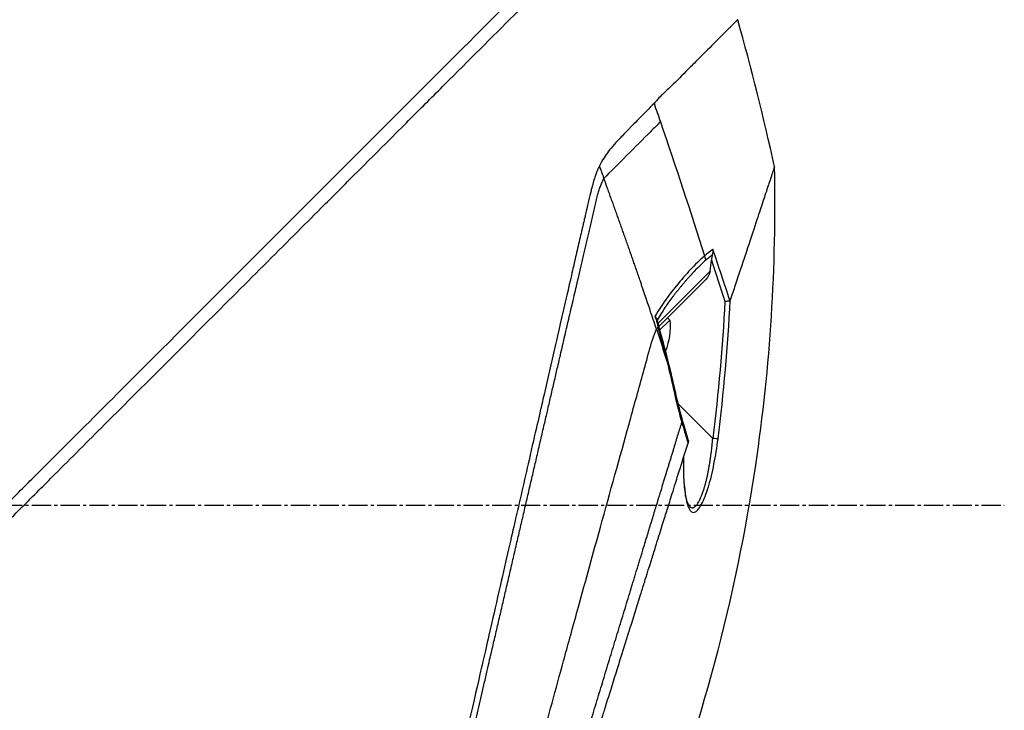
# Model space of a CAD drawing. Header units: millimetres. Extents: x 0 to 5219, y 0 to 2970.
# Tile 22 of 229: x 482 to 569, y 920 to 981. Entities that reach past the tile are written whole.
import ezdxf

# ---------------------------------------------------------------- set-up
doc = ezdxf.new("R2010")
doc.units = ezdxf.units.MM
doc.header["$LTSCALE"] = 0.2
doc.linetypes.add('CENTER2', pattern=[1.125, 0.75, -0.125, 0.125, -0.125])
doc.layers.add('02_Center Line', color=1, linetype='CENTER2')

# ---------------------------------------------------------------- blocks, each defined once
blk = doc.blocks.new('Blk$A2R2-4W24V')
for p, q in [((-266.185, 234.55), (-266.185, 234.55)), ((-269.173, 219.5), (-269.173, 219.497)), ((-269.024, 217.645), (-269.144, 218.605)), ((-268.486, 218.466), (-268.486, 218.466)), ((-268.286, 218.759), (-268.286, 218.759)), ((-269.024, 217.645), (-264.436, 213.057)), ((-264.515, 212.773), (-268.65, 216.909)), ((-267.059, 216.99), (-267.059, 216.99)), ((-265.905, 215.603), (-265.905, 215.603)), ((-263.336, 215.399), (-263.336, 215.399)), ((-264.498, 214.196), (-264.5, 214.198)), ((-265.474, 213.325), (-265.27, 213.529)), ((-264.603, 212.454), (-265.474, 213.325)), ((-264.291, 212.55), (-264.291, 212.55)), ((-269.264, 202.888), (-266.216, 205.936)), ((-267.196, 196.914), (-267.196, 196.914))]:
    blk.add_line(p, q)
blk.add_arc((-259.401, 212.751), 6.1, 174.60193, 200.77316)
for centre, major_axis, ratio, start_param, end_param in [((244.067, 56.623), (43.642, 535.935), 1, 1.318937, 1.322141), ((139.59, 175.021), (-322.746, -361.082), 0.792198, 5.202076, 5.228984), ((-195.377, 189.396), (-64.033, -189.754), 0.363179, 4.636791, 4.642582), ((-267.705, 218.723), (0.668, 0.744), 0.857231, 1.941157, 2.363384), ((115.609, 89.357), (-287.079, 287.079), 0.99863, 0.461864, 0.471282), ((-267.533, 218.594), (-0.244, -0.436), 0.902714, 5.411464, 5.413341), ((-267.419, 218.506), (-0.354, -0.354), 0.87925, 5.711681, 5.714275), ((-267.334, 218.421), (-0.354, -0.354), 0.876803, 5.709632, 5.712515), ((-267.919, 217.592), (-0.906, 0.77), 0.840177, 0.741882, 1.474461), ((-268.293, 217.966), (0.354, 0.354), 0.482441, 5.18814, 5.188186), ((-266.657, 217.744), (-0.353, -0.354), 0.857456, 5.804817, 5.80823), ((-207.291, 192.866), (12.8, 88.138), 0.672414, 1.434222, 1.4424), ((-244.856, 209.792), (-22.367, 9.182), 0.32369, 0.65282, 0.665035), ((-264.945, 209.185), (0.485, -0.12), 0.044964, 2.468771, 3.141602), ((-265.547, 206.604), (-0.488, 0.107), 0.044115, 5.603187, 6.283186), ((-266.159, 204.195), (-0.481, 0.136), 0.060971, 6.283185, 6.963589), ((-269.245, 202.906), (-0.496, -0.062), 0.032138, 0.212317, 1.529457)]:
    blk.add_ellipse(centre, major_axis=major_axis, ratio=ratio, start_param=start_param, end_param=end_param)
for points, knots in [([(-130.052, 118.564), (-130.047, 118.558), (-130.201, 118.713), (-130.379, 118.895), (-130.599, 119.117), (-130.926, 119.448), (-131.356, 119.881), (-131.821, 120.35), (-132.328, 120.858), (-132.78, 121.309), (-132.836, 121.365), (-132.891, 121.419), (-132.944, 121.473), (-133.07, 121.598), (-133.545, 122.07), (-134.618, 123.137), (-134.767, 123.285), (-134.928, 123.445), (-135.102, 123.618), (-135.664, 124.177), (-136.086, 124.598), (-136.318, 124.829), (-136.741, 125.253), (-137.181, 125.693), (-137.638, 126.15), (-138.247, 126.759), (-138.885, 127.396), (-139.548, 128.059), (-139.705, 128.217), (-139.865, 128.376), (-140.025, 128.537), (-140.993, 129.504), (-142.011, 130.522), (-143.073, 131.585), (-145.85, 134.362), (-148.286, 136.799), (-150.061, 138.574), (-150.171, 138.684), (-150.279, 138.791), (-150.384, 138.896), (-152.078, 140.591), (-153.114, 141.626), (-153.404, 141.917), (-154.505, 143.018), (-156.156, 144.669), (-158.429, 146.941), (-159.5, 148.012), (-160.444, 148.955), (-161.248, 149.759), (-162.302, 150.813), (-163.117, 151.628), (-163.681, 152.192), (-167.251, 155.763), (-170.941, 159.453), (-174.708, 163.219), (-176.172, 164.683), (-178.067, 166.579), (-180.411, 168.922), (-182.352, 170.864), (-183.823, 172.335), (-184.809, 173.321), (-185.545, 174.057), (-186.011, 174.523), (-186.205, 174.716), (-187.875, 176.385), (-188.857, 177.366), (-189.132, 177.641), (-189.493, 178.001), (-189.851, 178.36), (-190.207, 178.716), (-190.339, 178.848), (-190.47, 178.98), (-190.601, 179.111), (-191.365, 179.876), (-191.858, 180.369), (-192.074, 180.585), (-192.294, 180.805), (-192.534, 181.045), (-192.794, 181.304), (-193.425, 181.933), (-194.173, 182.677), (-195.038, 183.537), (-196.388, 184.879), (-197.38, 185.866), (-198.01, 186.496), (-198.656, 187.142), (-199.644, 188.134), (-200.97, 189.469), (-201.888, 190.392), (-202.63, 191.138), (-203.197, 191.706), (-203.484, 191.994), (-203.726, 192.236), (-203.923, 192.433), (-204.543, 193.052), (-205.164, 193.672), (-205.785, 194.293), (-206.146, 194.654), (-206.507, 195.015), (-206.868, 195.376), (-207.621, 196.13), (-208.108, 196.617), (-208.333, 196.843), (-208.812, 197.322), (-209.298, 197.809), (-209.792, 198.304), (-210.255, 198.767), (-210.718, 199.229), (-211.18, 199.691), (-212.654, 201.166), (-214.123, 202.635), (-215.584, 204.096), (-217.501, 206.013), (-219.404, 207.916), (-221.287, 209.799), (-225.055, 213.565), (-228.747, 217.256), (-232.319, 220.827), (-233.113, 221.621), (-233.921, 222.429), (-234.743, 223.251), (-235.669, 224.178), (-236.613, 225.121), (-237.57, 226.079), (-240.082, 228.592), (-241.719, 230.23), (-242.59, 231.102), (-243.614, 232.125), (-244.619, 233.131), (-245.604, 234.116), (-247.756, 236.267), (-249.81, 238.321), (-251.733, 240.244), (-253.51, 242.021), (-254.892, 243.404), (-255.963, 244.474), (-257.721, 246.232), (-258.654, 247.165), (-259.013, 247.524), (-259.107, 247.617), (-259.16, 247.671), (-259.174, 247.685), (-260.768, 249.28), (-262.134, 250.646), (-263.209, 251.719), (-263.36, 251.87), (-263.506, 252.016), (-263.646, 252.155), (-264.101, 252.609), (-264.415, 252.923), (-264.64, 253.149), (-264.864, 253.373), (-265.06, 253.569), (-265.227, 253.736), (-265.273, 253.783), (-265.317, 253.826), (-265.358, 253.868), (-265.877, 254.387), (-265.927, 254.438), (-265.936, 254.447), (-265.936, 254.447), (-265.936, 254.448), (-265.936, 254.448)], [-1, -1, -1, -1, -0.973214, -0.973214, -0.973214, -0.946429, -0.946429, -0.946429, -0.922569, -0.922569, -0.922569, -0.919643, -0.919643, -0.919643, -0.896124, -0.896124, -0.896124, -0.892857, -0.892857, -0.892857, -0.88, -0.88, -0.88, -0.867143, -0.867143, -0.867143, -0.85, -0.85, -0.85, -0.84593, -0.84593, -0.84593, -0.821429, -0.821429, -0.821429, -0.786779, -0.786779, -0.786779, -0.784631, -0.784631, -0.784631, -0.75, -0.75, -0.75, -0.71875, -0.71875, -0.71875, -0.705224, -0.705224, -0.705224, -0.6875, -0.6875, -0.6875, -0.625, -0.625, -0.625, -0.59375, -0.59375, -0.59375, -0.575864, -0.575864, -0.575864, -0.5625, -0.5625, -0.5625, -0.546875, -0.546875, -0.546875, -0.541176, -0.541176, -0.541176, -0.539062, -0.539062, -0.539062, -0.53125, -0.53125, -0.53125, -0.526699, -0.526699, -0.526699, -0.515625, -0.515625, -0.515625, -0.5, -0.5, -0.5, -0.484375, -0.484375, -0.484375, -0.473999, -0.473999, -0.473999, -0.46875, -0.46875, -0.46875, -0.458868, -0.458868, -0.458868, -0.453125, -0.453125, -0.453125, -0.445312, -0.445312, -0.445312, -0.4375, -0.4375, -0.4375, -0.430048, -0.430048, -0.430048, -0.40625, -0.40625, -0.40625, -0.375, -0.375, -0.375, -0.3125, -0.3125, -0.3125, -0.297804, -0.297804, -0.297804, -0.28125, -0.28125, -0.28125, -0.25, -0.25, -0.25, -0.230372, -0.230372, -0.230372, -0.1875, -0.1875, -0.1875, -0.167132, -0.167132, -0.167132, -0.133709, -0.133709, -0.133709, -0.125, -0.125, -0.125, -0.078046, -0.078046, -0.078046, -0.071429, -0.071429, -0.071429, -0.053571, -0.053571, -0.053571, -0.039579, -0.039579, -0.039579, -0.035714, -0.035714, -0.035714, -0.002565, -0.002565, -0.002565, 0, 0, 0, 0]), ([(-205.373, 195.481), (-205.638, 195.747), (-205.902, 196.014), (-206.508, 196.624), (-206.849, 196.967), (-207.632, 197.752), (-208.073, 198.193), (-209.389, 199.507), (-210.266, 200.381), (-212.988, 203.098), (-214.828, 204.937), (-220.202, 210.312), (-223.7, 213.813), (-233.297, 223.411), (-239.243, 229.356), (-250.521, 240.625), (-255.085, 245.183), (-260.099, 250.217), (-261.553, 251.679), (-263.739, 253.861), (-264.336, 254.449), (-264.336, 254.448)], [-10.794601, -10.794601, -10.794601, -10.794601, -10.700272, -10.700272, -10.578462, -10.578462, -10.421195, -10.421195, -10.108787, -10.108787, -9.443961, -9.443961, -8.149298, -8.149298, -5.793129, -5.793129, -3.135292, -3.135292, -1.653975, -1.653975, 0, 0, 0, 0]), ([(-271.467, 239.835), (-271.468, 239.834), (-271.477, 239.842), (-271.169, 239.535), (-271.092, 239.458), (-270.993, 239.359), (-270.864, 239.231), (-270.828, 239.194), (-270.77, 239.136), (-270.682, 239.049), (-270.501, 238.868), (-270.199, 238.566), (-269.619, 237.986), (-269.52, 237.887), (-269.224, 237.592), (-268.572, 236.942), (-268.487, 236.857), (-268.403, 236.774), (-268.321, 236.692), (-267.93, 236.301), (-267.577, 235.947), (-267.297, 235.665), (-266.752, 235.116), (-266.239, 234.603), (-265.801, 234.167), (-265.695, 234.063), (-265.558, 233.931), (-265.386, 233.769), (-265.143, 233.54), (-264.996, 233.401), (-264.954, 233.361), (-264.789, 233.203), (-264.643, 233.057), (-264.517, 232.927), (-264.477, 232.885), (-264.438, 232.843), (-264.4, 232.802), (-264.289, 232.683), (-264.184, 232.564), (-264.084, 232.446)], [0, 0, 0, 0, 0.228501, 0.228501, 0.228501, 0.285714, 0.285714, 0.285714, 0.355598, 0.355598, 0.355598, 0.5, 0.5, 0.5, 0.625, 0.625, 0.625, 0.646657, 0.646657, 0.646657, 0.75, 0.75, 0.75, 0.875, 0.875, 0.875, 0.90625, 0.90625, 0.90625, 0.9375, 0.9375, 0.9375, 0.96875, 0.96875, 0.96875, 0.976835, 0.976835, 0.976835, 1, 1, 1, 1]), ([(-264.084, 232.446), (-263.648, 232.005), (-263.184, 231.535), (-262.711, 231.049), (-262.583, 230.918), (-262.391, 230.723), (-262.136, 230.462), (-262.059, 230.383), (-261.981, 230.304), (-261.904, 230.224), (-261.691, 230.006), (-261.475, 229.789), (-261.26, 229.568), (-261.209, 229.515), (-261.023, 229.33), (-260.713, 228.99), (-260.483, 228.738), (-260.309, 228.528), (-260.185, 228.371), (-259.895, 228.007), (-259.626, 227.613), (-259.389, 227.173), (-259.346, 227.093), (-259.304, 227.011), (-259.264, 226.927)], [0, 0, 0, 0, 0.2857143, 0.2857143, 0.2857143, 0.4, 0.4, 0.4, 0.4457982, 0.4457982, 0.4457982, 0.5714286, 0.5714286, 0.5714286, 0.6785714, 0.6785714, 0.6785714, 0.7857143, 0.7857143, 0.7857143, 0.9669132, 0.9669132, 0.9669132, 0.9999998, 0.9999998, 0.9999998, 0.9999998]), ([(-264.645, 230.817), (-264.4, 230.572), (-264.105, 230.277), (-263.778, 229.951), (-262.515, 228.688), (-260.781, 226.954), (-259.657, 225.83)], [0.0000136, 0.0000136, 0.0000136, 0.0000136, 0.2054732, 0.2054732, 0.2054732, 1, 1, 1, 1]), ([(-263.881, 166.212), (-268.222, 177.231), (-271.321, 188.819), (-274.351, 209.23), (-274.907, 218.067), (-274.717, 226.857)], [0, 0, 0, 0, 3.552689, 3.552689, 6.190302, 6.190302, 6.190302, 6.190302]), ([(-274.717, 226.857), (-274.717, 226.857), (-274.716, 226.852), (-274.712, 226.841), (-274.711, 226.837), (-274.709, 226.832), (-274.707, 226.827), (-274.704, 226.817), (-274.7, 226.805), (-274.695, 226.792), (-274.674, 226.729), (-274.646, 226.646), (-274.63, 226.598), (-274.626, 226.586), (-274.623, 226.575), (-274.62, 226.567), (-274.594, 226.488), (-274.563, 226.395), (-274.528, 226.289), (-274.507, 226.223), (-274.483, 226.151), (-274.458, 226.075), (-274.455, 226.067), (-274.435, 226.006), (-274.391, 225.874), (-274.356, 225.766), (-274.304, 225.61), (-274.227, 225.381), (-274.178, 225.231), (-274.11, 225.028), (-274.017, 224.746), (-273.991, 224.666), (-273.962, 224.581), (-273.932, 224.488), (-273.901, 224.395), (-273.852, 224.248), (-273.78, 224.033), (-273.713, 223.83), (-273.626, 223.566), (-273.512, 223.223), (-273.357, 222.756), (-273.154, 222.143), (-272.879, 221.315), (-272.672, 220.69), (-272.424, 219.942), (-272.123, 219.037), (-271.872, 218.278), (-271.583, 217.408), (-271.25, 216.404), (-271.113, 215.99), (-270.968, 215.554), (-270.816, 215.094)], [0.502618, 0.502618, 0.502618, 0.502618, 0.5179026, 0.5179026, 0.5179026, 0.5238095, 0.5238095, 0.5238095, 0.5304964, 0.5304964, 0.5304964, 0.5629958, 0.5629958, 0.5629958, 0.5714286, 0.5714286, 0.5714286, 0.6008117, 0.6008117, 0.6008117, 0.6190476, 0.6190476, 0.6190476, 0.6452517, 0.6452517, 0.6452517, 0.6666667, 0.6666667, 0.6666667, 0.7038443, 0.7038443, 0.7038443, 0.7142857, 0.7142857, 0.7142857, 0.7677448, 0.7677448, 0.7677448, 0.8182395, 0.8182395, 0.8182395, 0.8868614, 0.8868614, 0.8868614, 0.9386872, 0.9386872, 0.9386872, 0.9821087, 0.9821087, 0.9821087, 1, 1, 1, 1]), ([(-259.264, 226.927), (-259.189, 226.78), (-259.14, 226.669), (-259.112, 226.603), (-258.902, 226.118), (-258.786, 225.723), (-258.714, 225.469), (-258.606, 225.085), (-258.548, 224.833), (-258.523, 224.73), (-258.461, 224.48), (-258.391, 224.181), (-258.31, 223.833), (-258.182, 223.28), (-258.1, 222.928), (-258.067, 222.786), (-258.049, 222.71), (-258.032, 222.635), (-258.014, 222.56), (-257.986, 222.443), (-257.959, 222.325), (-257.932, 222.206), (-257.914, 222.131), (-257.866, 221.926), (-257.787, 221.588), (-257.703, 221.228), (-257.598, 220.777), (-257.471, 220.232), (-257.354, 219.729), (-257.237, 219.223), (-257.119, 218.713), (-257.059, 218.453), (-256.967, 218.05), (-256.84, 217.502), (-256.702, 216.902), (-256.525, 216.128), (-256.306, 215.171), (-255.796, 212.944), (-255.467, 211.502), (-255.333, 210.917), (-255.019, 209.551), (-254.702, 208.167), (-254.379, 206.766), (-254.313, 206.478), (-254.247, 206.19), (-254.18, 205.901), (-253.976, 205.014), (-253.603, 203.388), (-253.051, 200.976), (-252.635, 199.16), (-252.215, 197.322), (-251.79, 195.468), (-251.782, 195.433), (-251.774, 195.398), (-251.766, 195.363), (-251.42, 193.849), (-250.963, 191.855), (-250.393, 189.369), (-249.773, 186.668), (-249.327, 184.722), (-249.059, 183.554), (-248.977, 183.197), (-248.912, 182.912), (-248.863, 182.699), (-248.656, 181.794), (-248.331, 180.377), (-247.891, 178.454), (-247.379, 176.222), (-246.87, 173.997), (-246.366, 171.798), (-246.359, 171.769), (-246.352, 171.739), (-246.345, 171.709), (-245.909, 169.806), (-245.477, 167.92), (-245.05, 166.061), (-244.603, 164.111), (-244.163, 162.19), (-243.731, 160.304), (-243.725, 160.276), (-243.719, 160.249), (-243.712, 160.221), (-243.358, 158.673), (-243.009, 157.15), (-242.667, 155.657), (-242.609, 155.405), (-242.249, 153.836), (-241.629, 151.13), (-240.922, 148.041), (-240.252, 145.118), (-239.632, 142.408), (-239.507, 141.86), (-239.354, 141.195), (-239.179, 140.43), (-239.008, 139.683), (-238.815, 138.84), (-238.605, 137.924), (-237.849, 134.624), (-237.195, 131.771), (-236.661, 129.449), (-236.459, 128.568), (-236.274, 127.763), (-236.108, 127.04), (-236.056, 126.81), (-236.005, 126.588), (-235.956, 126.374), (-235.867, 125.988), (-235.658, 125.083), (-235.442, 124.149), (-235.386, 123.909), (-235.338, 123.703), (-235.297, 123.526), (-235.075, 122.573), (-235.033, 122.402), (-235.019, 122.351), (-235.016, 122.339), (-235.015, 122.336), (-235.014, 122.335)], [0.0000004, 0.0000004, 0.0000004, 0.0000004, 0.0285714, 0.0285714, 0.0285714, 0.0714286, 0.0714286, 0.0714286, 0.0892857, 0.0892857, 0.0892857, 0.1071429, 0.1071429, 0.1071429, 0.125, 0.125, 0.125, 0.1284736, 0.1284736, 0.1284736, 0.1339286, 0.1339286, 0.1339286, 0.1428571, 0.1428571, 0.1428571, 0.1607143, 0.1607143, 0.1607143, 0.1785714, 0.1785714, 0.1785714, 0.1956232, 0.1956232, 0.1956232, 0.2142857, 0.2142857, 0.2142857, 0.25, 0.25, 0.25, 0.2796252, 0.2796252, 0.2796252, 0.2857143, 0.2857143, 0.2857143, 0.3163265, 0.3163265, 0.3163265, 0.3469388, 0.3469388, 0.3469388, 0.3476324, 0.3476324, 0.3476324, 0.377551, 0.377551, 0.377551, 0.4010005, 0.4010005, 0.4010005, 0.4081633, 0.4081633, 0.4081633, 0.4265306, 0.4265306, 0.4265306, 0.4540816, 0.4540816, 0.4540816, 0.4544339, 0.4544339, 0.4544339, 0.4770408, 0.4770408, 0.4770408, 0.4996669, 0.4996669, 0.4996669, 0.5, 0.5, 0.5, 0.5178571, 0.5178571, 0.5178571, 0.5357143, 0.5357143, 0.5357143, 0.5714286, 0.5714286, 0.5714286, 0.5985301, 0.5985301, 0.5985301, 0.625, 0.625, 0.625, 0.75, 0.75, 0.75, 0.7974141, 0.7974141, 0.7974141, 0.8125, 0.8125, 0.8125, 0.875, 0.875, 0.875, 0.8914403, 0.8914403, 0.8914403, 0.9797679, 0.9797679, 0.9797679, 1, 1, 1, 1]), ([(-264.291, 212.55), (-264.112, 213.09), (-263.931, 213.634), (-263.746, 214.186), (-263.644, 214.492), (-263.54, 214.799), (-263.454, 215.053), (-263.369, 215.307), (-263.301, 215.507), (-263.225, 215.73), (-263.187, 215.841), (-263.147, 215.959), (-263.108, 216.073), (-263.069, 216.188), (-263.031, 216.3), (-262.992, 216.413), (-262.954, 216.526), (-262.915, 216.639), (-262.876, 216.752), (-262.818, 216.922), (-262.76, 217.091), (-262.701, 217.261), (-262.643, 217.43), (-262.585, 217.599), (-262.526, 217.769), (-262.468, 217.938), (-262.409, 218.107), (-262.35, 218.276), (-262.301, 218.417), (-262.253, 218.558), (-262.204, 218.699), (-262.155, 218.839), (-262.106, 218.98), (-262.056, 219.121), (-262.007, 219.261), (-261.958, 219.402), (-261.909, 219.543), (-261.855, 219.697), (-261.8, 219.851), (-261.746, 220.006), (-261.692, 220.16), (-261.638, 220.315), (-261.583, 220.469), (-261.529, 220.623), (-261.474, 220.778), (-261.42, 220.932), (-261.367, 221.079), (-261.315, 221.226), (-261.263, 221.373), (-261.211, 221.52), (-261.159, 221.667), (-261.106, 221.814), (-261.054, 221.961), (-261.002, 222.108), (-260.949, 222.255), (-260.896, 222.405), (-260.842, 222.555), (-260.788, 222.705), (-260.734, 222.856), (-260.68, 223.006), (-260.626, 223.156), (-260.573, 223.306), (-260.519, 223.456), (-260.464, 223.606), (-260.411, 223.754), (-260.358, 223.902), (-260.304, 224.05), (-260.251, 224.198), (-260.197, 224.346), (-260.143, 224.494), (-260.09, 224.642), (-260.036, 224.79), (-259.982, 224.938), (-259.874, 225.236), (-259.766, 225.533), (-259.657, 225.83)], [0, 0, 0, 0, 0.0964194, 0.0964194, 0.0964194, 0.1498066, 0.1498066, 0.1498066, 0.2031938, 0.2031938, 0.2031938, 0.2298874, 0.2298874, 0.2298874, 0.256581, 0.256581, 0.256581, 0.2832746, 0.2832746, 0.2832746, 0.3232355, 0.3232355, 0.3232355, 0.3631964, 0.3631964, 0.3631964, 0.4031573, 0.4031573, 0.4031573, 0.4364096, 0.4364096, 0.4364096, 0.4696618, 0.4696618, 0.4696618, 0.5029141, 0.5029141, 0.5029141, 0.5394497, 0.5394497, 0.5394497, 0.5759854, 0.5759854, 0.5759854, 0.612521, 0.612521, 0.612521, 0.6473477, 0.6473477, 0.6473477, 0.6821745, 0.6821745, 0.6821745, 0.7170012, 0.7170012, 0.7170012, 0.7526185, 0.7526185, 0.7526185, 0.7882359, 0.7882359, 0.7882359, 0.8238532, 0.8238532, 0.8238532, 0.8590145, 0.8590145, 0.8590145, 0.8941758, 0.8941758, 0.8941758, 0.9293371, 0.9293371, 0.9293371, 1, 1, 1, 1]), ([(-269.278, 219.572), (-269.278, 219.571), (-269.278, 219.568), (-269.279, 219.546), (-269.28, 219.506), (-269.277, 219.414), (-269.274, 219.375), (-269.262, 219.255), (-269.248, 219.173), (-269.228, 219.092)], [-0.00015855, -0.00015855, -0.00015855, -0.00015855, 0, 0, 0.00750952, 0.00750952, 0.01317093, 0.01317093, 0.02454481, 0.02454481, 0.02454481, 0.02454481]), ([(-269.278, 219.572), (-269.27, 219.566), (-269.148, 219.488), (-268.91, 219.299), (-268.763, 219.183), (-268.64, 219.076), (-268.542, 218.988)], [-0.9999928, -0.9999928, -0.9999928, -0.9999928, -0.5, -0.5, -0.5, -0.0000221, -0.0000221, -0.0000221, -0.0000221]), ([(-269.228, 219.092), (-269.211, 219.02), (-269.196, 218.943), (-269.168, 218.781), (-269.155, 218.692), (-269.144, 218.605)], [0.000001, 0.000001, 0.000001, 0.000001, 0.02294588, 0.02294588, 0.04925693, 0.04925693, 0.04925693, 0.04925693]), ([(-268.542, 218.988), (-268.336, 218.808), (-268.12, 218.608), (-267.907, 218.399), (-267.71, 218.206), (-267.499, 217.989), (-267.277, 217.751), (-266.917, 217.364), (-266.494, 216.881), (-266.027, 216.308), (-265.702, 215.909), (-265.388, 215.501), (-265.097, 215.091), (-264.811, 214.688), (-264.499, 214.214), (-264.188, 213.689)], [0, 0, 0, 0, 0.142857, 0.142857, 0.142857, 0.285714, 0.285714, 0.285714, 0.571429, 0.571429, 0.571429, 0.785714, 0.785714, 0.785714, 1, 1, 1, 1]), ([(-268.629, 218.596), (-268.508, 218.487), (-268.267, 218.262), (-267.906, 217.905), (-267.545, 217.529), (-267.245, 217.201), (-267.006, 216.931), (-266.826, 216.724), (-266.677, 216.549), (-266.558, 216.407), (-266.468, 216.3), (-266.379, 216.192), (-266.26, 216.047), (-266.111, 215.863), (-265.933, 215.639), (-265.695, 215.333), (-265.4, 214.937), (-265.049, 214.435), (-264.703, 213.9), (-264.475, 213.519), (-264.362, 213.321)], [0, 0, 0, 0, 0.094785, 0.18958, 0.28439, 0.37921, 0.426621, 0.474028, 0.52143, 0.545128, 0.568823, 0.592519, 0.616223, 0.663648, 0.711082, 0.758512, 0.853322, 0.948046, 1.04272, 1.137411, 1.137411, 1.137411, 1.137411]), ([(-270.778, 215.047), (-270.786, 215.049), (-270.793, 215.054), (-270.806, 215.069), (-270.811, 215.081), (-270.816, 215.094)], [0.00000099, 0.00000099, 0.00000099, 0.00000099, 0.00577902, 0.00577902, 0.01216888, 0.01216888, 0.01216888, 0.01216888]), ([(-270.339, 214.978), (-270.34, 214.978), (-270.341, 214.978), (-270.386, 214.984), (-270.43, 214.99), (-270.517, 215.002), (-270.56, 215.009), (-270.638, 215.021), (-270.674, 215.027), (-270.734, 215.038), (-270.759, 215.042), (-270.778, 215.047)], [-0.00029029, -0.00029029, -0.00029029, -0.00029029, 0, 0, 0.01344781, 0.01344781, 0.02760524, 0.02760524, 0.04173847, 0.04173847, 0.0554912, 0.0554912, 0.0554912, 0.0554912]), ([(-264.188, 213.689), (-264.191, 213.676), (-264.192, 213.672), (-264.195, 213.664), (-264.197, 213.658), (-264.203, 213.642), (-264.208, 213.632), (-264.233, 213.583), (-264.263, 213.542), (-264.317, 213.448), (-264.341, 213.397), (-264.357, 213.341)], [-0.06521212, -0.06521212, -0.06521212, -0.06521212, -0.06307352, -0.06307352, -0.05996648, -0.05996648, -0.05346033, -0.05346033, -0.02742539, -0.02742539, -0.00282433, -0.00282433, -0.00282433, -0.00282433]), ([(-240.082, 124.954), (-240.082, 124.954), (-240.082, 124.954), (-240.082, 124.954), (-240.085, 124.964), (-240.201, 125.378), (-240.405, 126.114), (-240.609, 126.85), (-240.905, 127.922), (-241.289, 129.315), (-241.472, 129.98), (-241.675, 130.718), (-241.896, 131.525), (-242.118, 132.333), (-242.359, 133.209), (-242.618, 134.151), (-242.689, 134.413), (-242.763, 134.679), (-242.837, 134.951), (-242.897, 135.169), (-242.958, 135.389), (-243.019, 135.613), (-243.157, 136.117), (-243.3, 136.636), (-243.447, 137.171), (-243.74, 138.241), (-244.05, 139.371), (-244.376, 140.557), (-244.436, 140.777), (-244.497, 140.998), (-244.558, 141.222), (-244.662, 141.602), (-244.768, 141.987), (-244.875, 142.378), (-245.045, 142.998), (-245.219, 143.632), (-245.396, 144.278), (-245.75, 145.57), (-246.118, 146.912), (-246.499, 148.299), (-246.534, 148.427), (-246.57, 148.556), (-246.605, 148.685), (-246.953, 149.951), (-247.311, 151.254), (-247.678, 152.588), (-248.082, 154.058), (-248.497, 155.567), (-248.922, 157.109), (-249.332, 158.599), (-249.749, 160.116), (-250.174, 161.658), (-250.587, 163.159), (-251.007, 164.683), (-251.433, 166.229), (-251.445, 166.272), (-251.457, 166.314), (-251.468, 166.357), (-251.907, 167.947), (-252.351, 169.559), (-252.797, 171.178), (-253.219, 172.71), (-253.642, 174.247), (-254.061, 175.777), (-254.75, 178.29), (-255.429, 180.782), (-256.106, 183.259), (-256.289, 183.927), (-256.471, 184.594), (-256.654, 185.26), (-256.689, 185.388), (-256.724, 185.517), (-256.759, 185.645), (-256.977, 186.439), (-257.195, 187.231), (-257.413, 188.021), (-258.065, 190.391), (-258.714, 192.74), (-259.352, 195.044), (-260.213, 198.157), (-261.055, 201.201), (-261.877, 204.141), (-262.287, 205.611), (-262.67, 207.056), (-263.076, 208.461), (-263.483, 209.866), (-263.797, 211.318), (-264.291, 212.55)], [0, 0, 0, 0, 0.00024, 0.00024, 0.00024, 0.087999, 0.087999, 0.087999, 0.175757, 0.175757, 0.175757, 0.217696, 0.217696, 0.217696, 0.259635, 0.259635, 0.259635, 0.271277, 0.271277, 0.271277, 0.280605, 0.280605, 0.280605, 0.301574, 0.301574, 0.301574, 0.343513, 0.343513, 0.343513, 0.351275, 0.351275, 0.351275, 0.364483, 0.364483, 0.364483, 0.385452, 0.385452, 0.385452, 0.427391, 0.427391, 0.427391, 0.431272, 0.431272, 0.431272, 0.46933, 0.46933, 0.46933, 0.511269, 0.511269, 0.511269, 0.551814, 0.551814, 0.551814, 0.591266, 0.591266, 0.591266, 0.59236, 0.59236, 0.59236, 0.632905, 0.632905, 0.632905, 0.671263, 0.671263, 0.671263, 0.734268, 0.734268, 0.734268, 0.75126, 0.75126, 0.75126, 0.754541, 0.754541, 0.754541, 0.774814, 0.774814, 0.774814, 0.835632, 0.835632, 0.835632, 0.917816, 0.917816, 0.917816, 0.958908, 0.958908, 0.958908, 1, 1, 1, 1]), ([(-266.538, 204.283), (-266.55, 204.239), (-266.563, 204.195), (-266.575, 204.151), (-266.664, 203.842), (-266.756, 203.532), (-266.851, 203.222), (-266.853, 203.214), (-266.856, 203.206), (-266.858, 203.198), (-266.865, 203.175), (-266.872, 203.152), (-266.879, 203.129), (-266.883, 203.118), (-266.886, 203.107), (-266.889, 203.096), (-266.954, 202.887), (-267.019, 202.68), (-267.085, 202.472)], [0, 0, 0, 0, 0.07278, 0.07278, 0.07278, 0.586627, 0.586627, 0.586627, 0.599744, 0.599744, 0.599744, 0.63799, 0.63799, 0.63799, 0.655952, 0.655952, 0.655952, 1, 1, 1, 1]), ([(-266.685, 201.194), (-266.671, 200.579), (-266.675, 200.011), (-266.695, 199.493), (-266.721, 198.85), (-266.772, 198.299), (-266.846, 197.836), (-266.885, 197.59), (-266.932, 197.373), (-266.985, 197.184), (-267.041, 196.987), (-267.102, 196.825), (-267.17, 196.698), (-267.316, 196.419), (-267.482, 196.312), (-267.664, 196.366), (-267.759, 196.394), (-267.859, 196.47), (-267.964, 196.592), (-268.067, 196.71), (-268.172, 196.87), (-268.279, 197.069), (-268.384, 197.266), (-268.488, 197.496), (-268.591, 197.757), (-268.694, 198.02), (-268.792, 198.305), (-268.884, 198.613), (-269.068, 199.223), (-269.231, 199.893), (-269.376, 200.629), (-269.517, 201.339), (-269.634, 202.075), (-269.73, 202.842)], [0.0166602, 0.0166602, 0.0166602, 0.0166602, 0.125, 0.125, 0.125, 0.25, 0.25, 0.25, 0.3125, 0.3125, 0.3125, 0.375, 0.375, 0.375, 0.5, 0.5, 0.5, 0.5625, 0.5625, 0.5625, 0.625, 0.625, 0.625, 0.6875, 0.6875, 0.6875, 0.75, 0.75, 0.75, 0.875, 0.875, 0.875, 1, 1, 1, 1]), ([(-267.196, 196.914), (-267.218, 196.889), (-267.268, 196.841), (-267.334, 196.799), (-267.392, 196.777), (-267.436, 196.767), (-267.472, 196.765), (-267.502, 196.767), (-267.522, 196.77), (-267.541, 196.774), (-267.565, 196.78), (-267.598, 196.793), (-267.642, 196.816), (-267.691, 196.849), (-267.745, 196.895), (-267.802, 196.954), (-267.859, 197.024), (-267.928, 197.12), (-267.992, 197.221), (-268.049, 197.324), (-268.099, 197.42), (-268.168, 197.56), (-268.243, 197.729), (-268.312, 197.901), (-268.369, 198.051), (-268.424, 198.207), (-268.475, 198.359), (-268.52, 198.502), (-268.559, 198.636), (-268.589, 198.741), (-268.611, 198.82), (-268.627, 198.881), (-268.644, 198.948), (-268.67, 199.047), (-268.7, 199.172), (-268.736, 199.325), (-268.783, 199.532), (-268.839, 199.797), (-268.892, 200.068), (-268.933, 200.288), (-268.962, 200.455), (-268.986, 200.596), (-269.002, 200.694), (-269.011, 200.751), (-269.018, 200.795), (-269.027, 200.856), (-269.042, 200.951), (-269.063, 201.098), (-269.105, 201.395), (-269.154, 201.778), (-269.213, 202.315), (-269.246, 202.668), (-269.264, 202.888)], [0.7134402, 0.7134402, 0.7134402, 0.7134402, 0.7434535, 0.7788733, 0.7963913, 0.8137835, 0.8310548, 0.8396475, 0.8482126, 0.8544687, 0.8611834, 0.8759872, 0.892624, 0.9110953, 0.9314055, 0.9535624, 0.9753644, 0.9955012, 1.0307786, 1.0459227, 1.0593928, 1.0869173, 1.1224088, 1.1431666, 1.1659469, 1.1879938, 1.2083214, 1.2269212, 1.243785, 1.2589054, 1.2658102, 1.2722763, 1.2810185, 1.289759, 1.3072383, 1.324721, 1.3422123, 1.3772341, 1.4123311, 1.4299129, 1.4475163, 1.4651405, 1.4739602, 1.4783719, 1.4827846, 1.4874927, 1.4973617, 1.5123996, 1.5326152, 1.588583, 1.6289185, 1.6949628, 1.6949628, 1.6949628, 1.6949628]), ([(-267.138, 202.669), (-267.138, 202.663), (-267.136, 202.653), (-267.131, 202.628), (-267.127, 202.613), (-267.112, 202.561), (-267.1, 202.518), (-267.085, 202.472)], [0.00000348, 0.00000348, 0.00000348, 0.00000348, 0.0085188, 0.0085188, 0.01696947, 0.01696947, 0.0337675, 0.0337675, 0.0337675, 0.0337675]), ([(-243.422, 126.865), (-243.422, 126.866), (-243.423, 126.87), (-243.428, 126.885), (-243.43, 126.891), (-243.432, 126.898), (-243.435, 126.908), (-243.437, 126.915), (-243.44, 126.922), (-243.442, 126.931), (-243.446, 126.942), (-243.45, 126.954), (-243.454, 126.969), (-243.461, 126.991), (-243.469, 127.016), (-243.479, 127.048), (-243.482, 127.056), (-243.484, 127.064), (-243.487, 127.072), (-243.499, 127.112), (-243.514, 127.157), (-243.529, 127.207), (-243.545, 127.258), (-243.563, 127.314), (-243.582, 127.374), (-243.598, 127.428), (-243.616, 127.484), (-243.635, 127.545), (-243.638, 127.554), (-243.641, 127.563), (-243.644, 127.572), (-243.65, 127.593), (-243.657, 127.614), (-243.664, 127.636), (-243.675, 127.673), (-243.687, 127.711), (-243.699, 127.751), (-243.724, 127.829), (-243.75, 127.913), (-243.778, 128.001), (-243.809, 128.102), (-243.842, 128.209), (-243.878, 128.322), (-243.883, 128.338), (-243.909, 128.421), (-243.96, 128.585), (-244.007, 128.736), (-244.076, 128.956), (-244.176, 129.277), (-244.184, 129.301), (-244.192, 129.325), (-244.2, 129.351), (-244.232, 129.454), (-244.265, 129.558), (-244.297, 129.664), (-244.34, 129.8), (-244.384, 129.939), (-244.427, 130.078), (-244.521, 130.379), (-244.617, 130.684), (-244.711, 130.986), (-244.763, 131.151), (-244.815, 131.316), (-244.866, 131.479), (-244.921, 131.655), (-244.975, 131.829), (-245.028, 131.999), (-245.047, 132.059), (-245.066, 132.118), (-245.084, 132.177), (-245.212, 132.587), (-245.34, 132.993), (-245.463, 133.389), (-245.764, 134.349), (-246.043, 135.239), (-246.272, 135.973), (-246.477, 136.629), (-246.692, 137.316), (-246.917, 138.034), (-246.97, 138.205), (-247.024, 138.378), (-247.079, 138.553), (-247.183, 138.885), (-247.292, 139.235), (-247.408, 139.605), (-247.569, 140.118), (-247.741, 140.67), (-247.927, 141.264), (-247.942, 141.312), (-247.957, 141.36), (-247.973, 141.409), (-248.112, 141.854), (-248.332, 142.556), (-248.646, 143.559), (-248.947, 144.521), (-249.335, 145.759), (-249.827, 147.331), (-249.882, 147.506), (-249.938, 147.685), (-249.995, 147.868), (-250.149, 148.36), (-250.301, 148.847), (-250.452, 149.327), (-250.672, 150.03), (-250.887, 150.718), (-251.098, 151.39), (-251.301, 152.041), (-251.5, 152.676), (-251.693, 153.292), (-251.955, 154.13), (-252.201, 154.917), (-252.429, 155.644), (-252.686, 156.466), (-252.92, 157.213), (-253.128, 157.879), (-253.257, 158.289), (-253.376, 158.669), (-253.484, 159.016), (-253.497, 159.056), (-253.509, 159.095), (-253.521, 159.135), (-253.563, 159.268), (-253.605, 159.4), (-253.645, 159.53), (-253.695, 159.687), (-253.743, 159.842), (-253.791, 159.995), (-253.891, 160.316), (-253.989, 160.628), (-254.083, 160.93), (-254.186, 161.257), (-254.285, 161.573), (-254.38, 161.877), (-254.444, 162.083), (-254.507, 162.284), (-254.569, 162.48), (-254.592, 162.556), (-254.616, 162.63), (-254.639, 162.704), (-254.684, 162.849), (-254.729, 162.991), (-254.772, 163.13), (-254.813, 163.261), (-254.853, 163.388), (-254.892, 163.513), (-254.932, 163.642), (-254.971, 163.767), (-255.009, 163.889), (-255.051, 164.021), (-255.091, 164.149), (-255.13, 164.274), (-255.15, 164.338), (-255.17, 164.402), (-255.189, 164.465), (-255.192, 164.473), (-255.194, 164.48), (-255.197, 164.488), (-255.214, 164.544), (-255.232, 164.6), (-255.249, 164.656), (-255.289, 164.783), (-255.329, 164.911), (-255.37, 165.041), (-255.409, 165.168), (-255.449, 165.296), (-255.49, 165.426), (-255.569, 165.678), (-255.649, 165.935), (-255.732, 166.198), (-255.887, 166.696), (-256.049, 167.213), (-256.217, 167.749), (-256.335, 168.126), (-256.456, 168.513), (-256.58, 168.908), (-256.693, 169.268), (-256.808, 169.635), (-256.925, 170.01), (-256.926, 170.013), (-256.974, 170.167), (-257.07, 170.475), (-257.175, 170.81), (-257.337, 171.327), (-257.557, 172.028), (-257.632, 172.269), (-257.715, 172.531), (-257.804, 172.816), (-257.846, 172.95), (-257.887, 173.082), (-257.927, 173.211), (-257.943, 173.262), (-257.959, 173.313), (-257.975, 173.363), (-258.062, 173.64), (-258.144, 173.903), (-258.223, 174.153), (-258.398, 174.714), (-258.552, 175.206), (-258.685, 175.631), (-258.696, 175.665), (-258.707, 175.7), (-258.718, 175.736), (-258.91, 176.349), (-259.192, 177.251), (-259.564, 178.44), (-259.613, 178.596), (-259.661, 178.751), (-259.709, 178.904), (-259.961, 179.709), (-260.206, 180.491), (-260.443, 181.25), (-260.526, 181.515), (-260.611, 181.786), (-260.698, 182.063), (-261.05, 183.189), (-261.432, 184.41), (-261.842, 185.72), (-261.871, 185.813), (-261.901, 185.907), (-261.93, 186), (-262.092, 186.519), (-262.254, 187.036), (-262.415, 187.551), (-262.577, 188.067), (-262.737, 188.58), (-262.897, 189.092), (-263.004, 189.432), (-263.11, 189.772), (-263.216, 190.11), (-263.227, 190.145), (-263.441, 190.828), (-263.849, 192.132), (-263.959, 192.485), (-264.084, 192.882), (-264.222, 193.323), (-264.43, 193.99), (-264.617, 194.584), (-264.781, 195.109), (-264.943, 195.627), (-265.084, 196.077), (-265.204, 196.462), (-265.215, 196.498), (-265.227, 196.534), (-265.238, 196.57), (-265.389, 197.054), (-265.54, 197.534), (-265.689, 198.011), (-265.784, 198.316), (-265.88, 198.62), (-265.974, 198.922), (-266.122, 199.394), (-266.268, 199.862), (-266.414, 200.326), (-266.641, 201.051), (-266.865, 201.767), (-267.085, 202.472)], [0, 0, 0, 0, 0.015059, 0.015059, 0.015059, 0.02083, 0.02083, 0.02083, 0.024502, 0.024502, 0.024502, 0.02915, 0.02915, 0.02915, 0.035714, 0.035714, 0.035714, 0.03808, 0.03808, 0.03808, 0.049577, 0.049577, 0.049577, 0.061203, 0.061203, 0.061203, 0.071429, 0.071429, 0.071429, 0.072941, 0.072941, 0.072941, 0.076375, 0.076375, 0.076375, 0.082197, 0.082197, 0.082197, 0.093844, 0.093844, 0.093844, 0.107143, 0.107143, 0.107143, 0.125154, 0.125154, 0.125154, 0.141628, 0.141628, 0.141628, 0.142857, 0.142857, 0.142857, 0.150854, 0.150854, 0.150854, 0.161237, 0.161237, 0.161237, 0.183787, 0.183787, 0.183787, 0.196194, 0.196194, 0.196194, 0.209594, 0.209594, 0.209594, 0.214286, 0.214286, 0.214286, 0.235121, 0.235121, 0.235121, 0.285714, 0.285714, 0.285714, 0.318661, 0.318661, 0.318661, 0.326531, 0.326531, 0.326531, 0.342858, 0.342858, 0.342858, 0.36551, 0.36551, 0.36551, 0.367347, 0.367347, 0.367347, 0.406881, 0.406881, 0.406881, 0.444765, 0.444765, 0.444765, 0.44898, 0.44898, 0.44898, 0.464755, 0.464755, 0.464755, 0.487841, 0.487841, 0.487841, 0.510204, 0.510204, 0.510204, 0.531268, 0.531268, 0.531268, 0.55507, 0.55507, 0.55507, 0.569739, 0.569739, 0.569739, 0.571429, 0.571429, 0.571429, 0.574695, 0.574695, 0.574695, 0.578627, 0.578627, 0.578627, 0.586875, 0.586875, 0.586875, 0.595801, 0.595801, 0.595801, 0.601849, 0.601849, 0.601849, 0.604183, 0.604183, 0.604183, 0.608765, 0.608765, 0.608765, 0.613067, 0.613067, 0.613067, 0.617482, 0.617482, 0.617482, 0.622229, 0.622229, 0.622229, 0.624689, 0.624689, 0.624689, 0.625, 0.625, 0.625, 0.626857, 0.626857, 0.626857, 0.631038, 0.631038, 0.631038, 0.635137, 0.635137, 0.635137, 0.643106, 0.643106, 0.643106, 0.65824, 0.65824, 0.65824, 0.668893, 0.668893, 0.668893, 0.678571, 0.678571, 0.678571, 0.689431, 0.689431, 0.689431, 0.701281, 0.701281, 0.701281, 0.705357, 0.705357, 0.705357, 0.708515, 0.708515, 0.708515, 0.709766, 0.709766, 0.709766, 0.71667, 0.71667, 0.71667, 0.732143, 0.732143, 0.732143, 0.733637, 0.733637, 0.733637, 0.758929, 0.758929, 0.758929, 0.763229, 0.763229, 0.763229, 0.785714, 0.785714, 0.785714, 0.794183, 0.794183, 0.794183, 0.828571, 0.828571, 0.828571, 0.831278, 0.831278, 0.831278, 0.846339, 0.846339, 0.846339, 0.861401, 0.861401, 0.861401, 0.871429, 0.871429, 0.871429, 0.896736, 0.896736, 0.896736, 0.903571, 0.903571, 0.903571, 0.919754, 0.919754, 0.919754, 0.935714, 0.935714, 0.935714, 0.936836, 0.936836, 0.936836, 0.951858, 0.951858, 0.951858, 0.961487, 0.961487, 0.961487, 0.97651, 0.97651, 0.97651, 1, 1, 1, 1]), ([(-267.197, 196.913), (-267.179, 196.932), (-267.134, 196.998), (-267.04, 197.221), (-266.988, 197.387), (-266.879, 197.864), (-266.826, 198.211), (-266.736, 199.11), (-266.708, 199.701), (-266.7, 200.634), (-266.703, 200.951), (-266.711, 201.275)], [0, 0, 0, 0, 0.0984825, 0.0984825, 0.2109354, 0.2109354, 0.3728087, 0.3728087, 0.5899175, 0.5899175, 0.6959744, 0.6959744, 0.6959744, 0.6959744])]:
    blk.add_open_spline(points, degree=3, knots=knots)
for points in [[(-274.717, 226.857), (-273.757, 231.212), (-272.673, 235.542), (-271.467, 239.835)], [(-270.778, 215.047), (-270.287, 216.558), (-269.787, 218.066), (-269.278, 219.572)], [(-268.629, 218.596), (-268.829, 218.779), (-269.029, 218.945), (-269.228, 219.092)], [(-269.73, 202.842), (-270.242, 206.919), (-270.594, 211.004), (-270.816, 215.094)], [(-270.339, 214.978), (-270.118, 210.941), (-269.769, 206.91), (-269.264, 202.888)], [(-265.431, 209.305), (-265.097, 210.656), (-264.731, 212), (-264.357, 213.341)], [(-264.261, 213.393), (-264.237, 213.489), (-264.214, 213.584), (-264.188, 213.689)], [(-264.429, 212.688), (-264.703, 211.697), (-264.97, 210.701), (-265.219, 209.701)], [(-264.291, 212.55), (-264.604, 211.603), (-264.913, 210.654), (-265.219, 209.701)], [(-265.219, 209.701), (-265.253, 209.563), (-265.287, 209.427), (-265.32, 209.292)], [(-266.036, 206.712), (-265.845, 207.579), (-265.643, 208.443), (-265.43, 209.305)], [(-265.32, 209.292), (-265.532, 208.431), (-265.734, 207.568), (-265.924, 206.701)], [(-266.64, 204.332), (-266.417, 205.118), (-266.211, 205.913), (-266.036, 206.712)], [(-265.924, 206.701), (-266.102, 205.893), (-266.311, 205.082), (-266.538, 204.283)], [(-267.137, 202.677), (-266.963, 203.224), (-266.797, 203.776), (-266.64, 204.332)], [(-267.138, 202.669), (-267.138, 202.671), (-267.138, 202.674), (-267.137, 202.677)]]:
    blk.add_open_spline(points, degree=3)
for points, weights, knots in [([(-235.414, 122.53), (-235.414, 122.53), (-235.414, 122.53), (-235.415, 122.536), (-235.515, 122.963), (-235.898, 124.605), (-236.182, 125.823), (-236.961, 129.162), (-237.901, 133.195), (-239.702, 140.929), (-241.753, 149.739), (-243.283, 156.309), (-244.872, 163.126), (-246.534, 170.266), (-249.054, 181.068), (-251.889, 193.281), (-253.68, 201.004), (-255.46, 208.678), (-256.308, 212.343), (-257.542, 217.628), (-257.925, 219.368), (-258.766, 222.695), (-258.973, 224.508), (-259.657, 225.83)], [1, 1, 1, 1.00000000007, 0.999999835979, 0.999999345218, 0.999999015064, 0.999998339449, 0.999997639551, 0.999997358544, 0.999997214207, 0.999996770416, 0.999996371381, 0.999995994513, 0.999995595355, 0.999996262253, 0.999997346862, 0.999998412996, 0.999998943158, 0.999999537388, 0.999999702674, 0.999999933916, 1, 1], [0.0059845, 0.0059845, 0.0059845, 0.0059845, 0.0064922, 0.0064922, 0.0937019, 0.0937019, 0.1809116, 0.1809116, 0.275834, 0.355331, 0.434828, 0.5143249, 0.5143249, 0.5938219, 0.6733189, 0.7528158, 0.8366594, 0.8366594, 0.9183297, 0.9183297, 0.9591649, 0.9591649, 1, 1, 1, 1]), ([(-242.792, 126.493), (-242.792, 126.493), (-242.792, 126.493), (-242.796, 126.505), (-242.921, 126.911), (-243.339, 128.278), (-243.639, 129.261), (-244.447, 131.909), (-245.406, 135.053), (-247.27, 141.165), (-249.323, 147.895), (-250.882, 152.993), (-252.513, 158.323), (-254.189, 163.8), (-256.939, 172.786), (-259.415, 180.942), (-261.137, 186.593), (-262.823, 192.128), (-263.642, 194.816), (-264.831, 198.706), (-265.215, 199.98), (-265.919, 202.264), (-266.223, 203.293), (-266.538, 204.283)], [1.00000000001, 1.00000000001, 1.00000000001, 1.00000000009, 0.999999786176, 0.999999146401, 0.999998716, 0.999997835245, 0.999996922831, 0.999996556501, 0.999996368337, 0.999995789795, 0.999995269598, 0.999994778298, 0.999994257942, 0.999995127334, 0.999996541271, 0.999997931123, 0.999998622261, 0.999999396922, 0.999999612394, 0.999999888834, 0.999999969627, 0.999999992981], [0.0064434, 0.0064434, 0.0064434, 0.0064434, 0.0064922, 0.0064922, 0.0937019, 0.0937019, 0.1809116, 0.1809116, 0.275834, 0.355331, 0.434828, 0.5143249, 0.5143249, 0.5938219, 0.6733189, 0.7528158, 0.8366594, 0.8366594, 0.9183297, 0.9183297, 0.9591649, 0.9591649, 0.9932226, 0.9932226, 0.9932226, 0.9932226])]:
    blk.add_rational_spline(points, weights, degree=3, knots=knots)
at = {"layer": '02_Center Line', "ltscale": 11.288275}
blk.add_line((115.929, 197), (-294.997, 197), dxfattribs=at)

msp = doc.modelspace()

# ---------------------------------------------------------------- block references
at = {"xscale": -1}
msp.add_blockref('Blk$A2R2-4W24V', (274.157, 740.896), dxfattribs=at)

doc.saveas('drawing.dxf')
